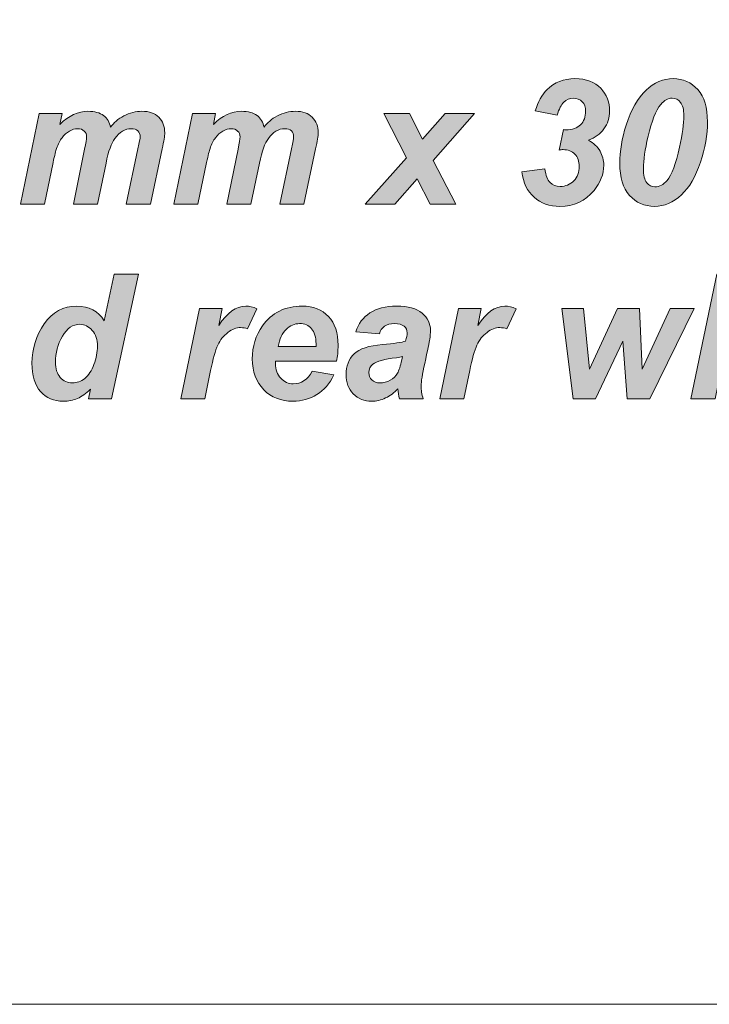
# Model space of a CAD drawing. Header units: millimetres. Extents: x 4 to 594, y -297 to -6.
# Tile 15 of 134: x 188 to 201, y -297 to -279. Entities that reach past the tile are written whole.
import ezdxf

# ---------------------------------------------------------------- set-up
doc = ezdxf.new("R2010")
doc.units = ezdxf.units.MM
doc.header["$MEASUREMENT"] = 0
doc.layers.add('Layer 1', color=7, linetype='Continuous', lineweight=0)

# ---------------------------------------------------------------- blocks, each defined once
blk = doc.blocks.new('Block_14')
at = {"layer": 'Layer 1', "true_color": 0x2c2a29, "transparency": 33554687}
h = blk.add_hatch(color=250, dxfattribs=at)
edge = h.paths.add_edge_path()
edge.add_spline(control_points=[(197.339, -281.993), (197.339, -281.993), (197.761, -281.941), (197.761, -281.941), (197.778, -282.062), (197.809, -282.146), (197.855, -282.192), (197.9, -282.239), (197.961, -282.262), (198.037, -282.262), (198.138, -282.262), (198.221, -282.228), (198.287, -282.16), (198.353, -282.091), (198.386, -282.003), (198.386, -281.896), (198.386, -281.802), (198.359, -281.729), (198.306, -281.674), (198.253, -281.62), (198.181, -281.592), (198.092, -281.592), (198.07, -281.592), (198.046, -281.594), (198.021, -281.599), (198.021, -281.599), (198.098, -281.227), (198.098, -281.227), (198.113, -281.229), (198.128, -281.23), (198.142, -281.23), (198.26, -281.23), (198.349, -281.2), (198.411, -281.139), (198.472, -281.079), (198.502, -280.997), (198.502, -280.893), (198.502, -280.82), (198.481, -280.762), (198.44, -280.719), (198.398, -280.677), (198.344, -280.656), (198.277, -280.656), (198.213, -280.656), (198.156, -280.679), (198.106, -280.726), (198.056, -280.773), (198.016, -280.853), (197.987, -280.967), (197.987, -280.967), (197.585, -280.886), (197.585, -280.886), (197.636, -280.719), (197.707, -280.591), (197.798, -280.501), (197.936, -280.367), (198.106, -280.3), (198.307, -280.3), (198.514, -280.3), (198.671, -280.358), (198.778, -280.475), (198.885, -280.591), (198.939, -280.731), (198.939, -280.893), (198.939, -281.011), (198.905, -281.118), (198.836, -281.213), (198.768, -281.308), (198.674, -281.378), (198.555, -281.422), (198.649, -281.473), (198.72, -281.539), (198.765, -281.62), (198.81, -281.7), (198.832, -281.785), (198.832, -281.873), (198.832, -282.04), (198.773, -282.194), (198.656, -282.335), (198.495, -282.528), (198.288, -282.624), (198.034, -282.624), (197.844, -282.624), (197.687, -282.569), (197.564, -282.459), (197.441, -282.349), (197.366, -282.194), (197.339, -281.993)], knot_values=[0, 0, 0, 0, 1, 1, 1, 2, 2, 2, 3, 3, 3, 4, 4, 4, 5, 5, 5, 6, 6, 6, 7, 7, 7, 8, 8, 8, 9, 9, 9, 10, 10, 10, 11, 11, 11, 12, 12, 12, 13, 13, 13, 14, 14, 14, 15, 15, 15, 16, 16, 16, 17, 17, 17, 18, 18, 18, 19, 19, 19, 20, 20, 20, 21, 21, 21, 22, 22, 22, 23, 23, 23, 24, 24, 24, 25, 25, 25, 26, 26, 26, 27, 27, 27, 28, 28, 28, 29, 29, 29, 29], degree=3, periodic=0)
h = blk.add_hatch(color=250, dxfattribs=at)
edge = h.paths.add_edge_path()
edge.add_spline(control_points=[(199.555, -281.936), (199.555, -282.058), (199.575, -282.144), (199.614, -282.194), (199.653, -282.244), (199.704, -282.269), (199.765, -282.269), (199.848, -282.269), (199.921, -282.23), (199.985, -282.153), (200.07, -282.051), (200.146, -281.848), (200.212, -281.547), (200.265, -281.308), (200.291, -281.118), (200.291, -280.977), (200.291, -280.864), (200.271, -280.782), (200.231, -280.731), (200.192, -280.681), (200.141, -280.656), (200.079, -280.656), (200.001, -280.656), (199.932, -280.694), (199.871, -280.769), (199.781, -280.879), (199.704, -281.073), (199.639, -281.349), (199.583, -281.589), (199.555, -281.784), (199.555, -281.936)], knot_values=[0, 0, 0, 0, 1, 1, 1, 2, 2, 2, 3, 3, 3, 4, 4, 4, 5, 5, 5, 6, 6, 6, 7, 7, 7, 8, 8, 8, 9, 9, 9, 10, 10, 10, 10], degree=3, periodic=0)
edge = h.paths.add_edge_path()
edge.add_spline(control_points=[(199.125, -281.845), (199.125, -281.616), (199.163, -281.384), (199.24, -281.149), (199.334, -280.863), (199.455, -280.649), (199.603, -280.51), (199.751, -280.37), (199.915, -280.3), (200.095, -280.3), (200.278, -280.3), (200.428, -280.367), (200.545, -280.5), (200.663, -280.634), (200.721, -280.828), (200.721, -281.083), (200.721, -281.315), (200.678, -281.562), (200.593, -281.821), (200.507, -282.08), (200.392, -282.279), (200.246, -282.417), (200.101, -282.555), (199.936, -282.624), (199.754, -282.624), (199.572, -282.624), (199.421, -282.557), (199.302, -282.424), (199.184, -282.29), (199.125, -282.097), (199.125, -281.845), (199.125, -281.845), (199.125, -281.845), (199.125, -281.845)], knot_values=[0, 0, 0, 0, 1, 1, 1, 2, 2, 2, 3, 3, 3, 4, 4, 4, 5, 5, 5, 6, 6, 6, 7, 7, 7, 8, 8, 8, 9, 9, 9, 10, 10, 10, 11, 11, 11, 11], degree=3, periodic=0)
h = blk.add_hatch(color=250, dxfattribs=at)
edge = h.paths.add_edge_path()
edge.add_spline(control_points=[(188.551, -280.935), (188.551, -280.935), (188.968, -280.935), (188.968, -280.935), (188.968, -280.935), (188.93, -281.132), (188.93, -281.132), (189.092, -280.973), (189.262, -280.894), (189.44, -280.894), (189.563, -280.894), (189.658, -280.92), (189.725, -280.971), (189.792, -281.023), (189.834, -281.094), (189.852, -281.185), (189.909, -281.102), (189.99, -281.033), (190.095, -280.977), (190.201, -280.922), (190.311, -280.894), (190.424, -280.894), (190.555, -280.894), (190.656, -280.93), (190.729, -281.001), (190.802, -281.073), (190.838, -281.167), (190.838, -281.285), (190.838, -281.341), (190.823, -281.439), (190.792, -281.578), (190.792, -281.578), (190.579, -282.583), (190.579, -282.583), (190.579, -282.583), (190.139, -282.583), (190.139, -282.583), (190.139, -282.583), (190.35, -281.578), (190.35, -281.578), (190.377, -281.453), (190.39, -281.381), (190.392, -281.364), (190.392, -281.317), (190.378, -281.28), (190.35, -281.252), (190.323, -281.225), (190.282, -281.211), (190.227, -281.211), (190.116, -281.211), (190.017, -281.27), (189.93, -281.388), (189.867, -281.472), (189.813, -281.622), (189.769, -281.836), (189.769, -281.836), (189.614, -282.583), (189.614, -282.583), (189.614, -282.583), (189.174, -282.583), (189.174, -282.583), (189.174, -282.583), (189.38, -281.584), (189.38, -281.584), (189.404, -281.469), (189.416, -281.395), (189.416, -281.36), (189.416, -281.317), (189.401, -281.281), (189.372, -281.253), (189.343, -281.225), (189.302, -281.211), (189.251, -281.211), (189.203, -281.211), (189.153, -281.226), (189.102, -281.255), (189.051, -281.284), (189.006, -281.324), (188.968, -281.375), (188.929, -281.426), (188.896, -281.492), (188.868, -281.572), (188.856, -281.609), (188.834, -281.694), (188.805, -281.826), (188.805, -281.826), (188.649, -282.583), (188.649, -282.583), (188.649, -282.583), (188.209, -282.583), (188.209, -282.583), (188.209, -282.583), (188.551, -280.935), (188.551, -280.935)], knot_values=[0, 0, 0, 0, 1, 1, 1, 2, 2, 2, 3, 3, 3, 4, 4, 4, 5, 5, 5, 6, 6, 6, 7, 7, 7, 8, 8, 8, 9, 9, 9, 10, 10, 10, 11, 11, 11, 12, 12, 12, 13, 13, 13, 14, 14, 14, 15, 15, 15, 16, 16, 16, 17, 17, 17, 18, 18, 18, 19, 19, 19, 20, 20, 20, 21, 21, 21, 22, 22, 22, 23, 23, 23, 24, 24, 24, 25, 25, 25, 26, 26, 26, 27, 27, 27, 28, 28, 28, 29, 29, 29, 30, 30, 30, 31, 31, 31, 31], degree=3, periodic=0)
h = blk.add_hatch(color=250, dxfattribs=at)
edge = h.paths.add_edge_path()
edge.add_spline(control_points=[(191.345, -280.935), (191.345, -280.935), (191.762, -280.935), (191.762, -280.935), (191.762, -280.935), (191.724, -281.132), (191.724, -281.132), (191.886, -280.973), (192.056, -280.894), (192.235, -280.894), (192.358, -280.894), (192.453, -280.92), (192.519, -280.971), (192.586, -281.023), (192.629, -281.094), (192.647, -281.185), (192.703, -281.102), (192.784, -281.033), (192.89, -280.977), (192.996, -280.922), (193.105, -280.894), (193.219, -280.894), (193.349, -280.894), (193.451, -280.93), (193.524, -281.001), (193.597, -281.073), (193.633, -281.167), (193.633, -281.285), (193.632, -281.341), (193.617, -281.439), (193.586, -281.578), (193.586, -281.578), (193.373, -282.583), (193.373, -282.583), (193.373, -282.583), (192.933, -282.583), (192.933, -282.583), (192.933, -282.583), (193.145, -281.578), (193.145, -281.578), (193.171, -281.453), (193.185, -281.381), (193.186, -281.364), (193.186, -281.317), (193.173, -281.28), (193.145, -281.252), (193.118, -281.225), (193.076, -281.211), (193.021, -281.211), (192.911, -281.211), (192.812, -281.27), (192.725, -281.388), (192.662, -281.472), (192.607, -281.622), (192.563, -281.836), (192.563, -281.836), (192.408, -282.583), (192.408, -282.583), (192.408, -282.583), (191.969, -282.583), (191.969, -282.583), (191.969, -282.583), (192.175, -281.584), (192.175, -281.584), (192.198, -281.469), (192.21, -281.395), (192.21, -281.36), (192.21, -281.317), (192.195, -281.281), (192.166, -281.253), (192.137, -281.225), (192.097, -281.211), (192.046, -281.211), (191.997, -281.211), (191.948, -281.226), (191.897, -281.255), (191.845, -281.284), (191.8, -281.324), (191.762, -281.375), (191.723, -281.426), (191.69, -281.492), (191.663, -281.572), (191.65, -281.609), (191.629, -281.694), (191.6, -281.826), (191.6, -281.826), (191.444, -282.583), (191.444, -282.583), (191.444, -282.583), (191.004, -282.583), (191.004, -282.583), (191.004, -282.583), (191.345, -280.935), (191.345, -280.935)], knot_values=[0, 0, 0, 0, 1, 1, 1, 2, 2, 2, 3, 3, 3, 4, 4, 4, 5, 5, 5, 6, 6, 6, 7, 7, 7, 8, 8, 8, 9, 9, 9, 10, 10, 10, 11, 11, 11, 12, 12, 12, 13, 13, 13, 14, 14, 14, 15, 15, 15, 16, 16, 16, 17, 17, 17, 18, 18, 18, 19, 19, 19, 20, 20, 20, 21, 21, 21, 22, 22, 22, 23, 23, 23, 24, 24, 24, 25, 25, 25, 26, 26, 26, 27, 27, 27, 28, 28, 28, 29, 29, 29, 30, 30, 30, 31, 31, 31, 31], degree=3, periodic=0)
for points in [[(195.434, -282.122), (195.029, -282.583), (194.489, -282.583), (195.238, -281.739), (194.825, -280.935), (195.294, -280.935), (195.532, -281.401), (195.944, -280.935), (196.478, -280.935), (195.728, -281.789), (196.139, -282.583), (195.671, -282.583)], [(199.669, -286.13), (199.257, -286.13), (199.179, -285.081), (198.683, -286.13), (198.273, -286.13), (198.072, -284.482), (198.462, -284.482), (198.575, -285.587), (199.083, -284.482), (199.483, -284.482), (199.534, -285.587), (200.04, -284.482), (200.48, -284.482)]]:
    blk.add_hatch(color=250, dxfattribs=at).paths.add_polyline_path(points)
h = blk.add_hatch(color=250, dxfattribs=at)
edge = h.paths.add_edge_path()
edge.add_spline(control_points=[(188.848, -285.461), (188.848, -285.579), (188.878, -285.672), (188.937, -285.738), (188.997, -285.804), (189.07, -285.838), (189.157, -285.838), (189.238, -285.838), (189.313, -285.81), (189.383, -285.755), (189.453, -285.699), (189.509, -285.614), (189.55, -285.5), (189.592, -285.386), (189.613, -285.276), (189.613, -285.171), (189.613, -285.052), (189.581, -284.955), (189.517, -284.882), (189.453, -284.808), (189.379, -284.771), (189.295, -284.771), (189.165, -284.771), (189.057, -284.843), (188.974, -284.989), (188.89, -285.134), (188.848, -285.292), (188.848, -285.461)], knot_values=[0, 0, 0, 0, 1, 1, 1, 2, 2, 2, 3, 3, 3, 4, 4, 4, 5, 5, 5, 6, 6, 6, 7, 7, 7, 8, 8, 8, 9, 9, 9, 9], degree=3, periodic=0)
edge = h.paths.add_edge_path()
edge.add_spline(control_points=[(189.866, -286.13), (189.866, -286.13), (189.448, -286.13), (189.448, -286.13), (189.448, -286.13), (189.485, -285.954), (189.485, -285.954), (189.405, -286.031), (189.327, -286.087), (189.249, -286.121), (189.172, -286.154), (189.085, -286.171), (188.988, -286.171), (188.819, -286.171), (188.682, -286.113), (188.578, -285.996), (188.473, -285.88), (188.421, -285.707), (188.421, -285.478), (188.421, -285.214), (188.496, -284.975), (188.645, -284.761), (188.794, -284.548), (188.991, -284.441), (189.237, -284.441), (189.459, -284.441), (189.626, -284.529), (189.737, -284.706), (189.737, -284.706), (189.92, -283.857), (189.92, -283.857), (189.92, -283.857), (190.359, -283.857), (190.359, -283.857), (190.359, -283.857), (189.866, -286.13), (189.866, -286.13), (189.866, -286.13), (189.866, -286.13), (189.866, -286.13)], knot_values=[0, 0, 0, 0, 1, 1, 1, 2, 2, 2, 3, 3, 3, 4, 4, 4, 5, 5, 5, 6, 6, 6, 7, 7, 7, 8, 8, 8, 9, 9, 9, 10, 10, 10, 11, 11, 11, 12, 12, 12, 13, 13, 13, 13], degree=3, periodic=0)
h = blk.add_hatch(color=250, dxfattribs=at)
edge = h.paths.add_edge_path()
edge.add_spline(control_points=[(200.859, -286.13), (200.859, -286.13), (200.419, -286.13), (200.419, -286.13), (200.419, -286.13), (200.891, -283.857), (200.891, -283.857), (200.891, -283.857), (201.33, -283.857), (201.33, -283.857), (201.33, -283.857), (201.162, -284.667), (201.162, -284.667), (201.263, -284.586), (201.356, -284.529), (201.443, -284.494), (201.53, -284.458), (201.624, -284.441), (201.722, -284.441), (201.856, -284.441), (201.962, -284.479), (202.039, -284.557), (202.117, -284.635), (202.156, -284.737), (202.156, -284.862), (202.153, -284.928), (202.137, -285.03), (202.108, -285.168), (202.108, -285.168), (201.903, -286.13), (201.903, -286.13), (201.903, -286.13), (201.463, -286.13), (201.463, -286.13), (201.463, -286.13), (201.672, -285.15), (201.672, -285.15), (201.694, -285.043), (201.706, -284.975), (201.709, -284.945), (201.709, -284.888), (201.692, -284.843), (201.657, -284.809), (201.622, -284.775), (201.576, -284.758), (201.516, -284.758), (201.441, -284.758), (201.37, -284.784), (201.3, -284.836), (201.211, -284.905), (201.143, -284.989), (201.096, -285.089), (201.07, -285.144), (201.036, -285.273), (200.994, -285.477), (200.994, -285.477), (200.859, -286.13), (200.859, -286.13)], knot_values=[0, 0, 0, 0, 1, 1, 1, 2, 2, 2, 3, 3, 3, 4, 4, 4, 5, 5, 5, 6, 6, 6, 7, 7, 7, 8, 8, 8, 9, 9, 9, 10, 10, 10, 11, 11, 11, 12, 12, 12, 13, 13, 13, 14, 14, 14, 15, 15, 15, 16, 16, 16, 17, 17, 17, 18, 18, 18, 19, 19, 19, 19], degree=3, periodic=0)
h = blk.add_hatch(color=250, dxfattribs=at)
edge = h.paths.add_edge_path()
edge.add_spline(control_points=[(191.47, -284.482), (191.47, -284.482), (191.884, -284.482), (191.884, -284.482), (191.884, -284.482), (191.822, -284.792), (191.822, -284.792), (191.973, -284.558), (192.138, -284.441), (192.315, -284.441), (192.378, -284.441), (192.446, -284.457), (192.518, -284.489), (192.518, -284.489), (192.348, -284.853), (192.348, -284.853), (192.308, -284.839), (192.265, -284.831), (192.22, -284.831), (192.144, -284.831), (192.067, -284.86), (191.989, -284.919), (191.91, -284.977), (191.849, -285.054), (191.805, -285.151), (191.76, -285.248), (191.717, -285.402), (191.674, -285.613), (191.674, -285.613), (191.568, -286.13), (191.568, -286.13), (191.568, -286.13), (191.129, -286.13), (191.129, -286.13), (191.129, -286.13), (191.47, -284.482), (191.47, -284.482)], knot_values=[0, 0, 0, 0, 1, 1, 1, 2, 2, 2, 3, 3, 3, 4, 4, 4, 5, 5, 5, 6, 6, 6, 7, 7, 7, 8, 8, 8, 9, 9, 9, 10, 10, 10, 11, 11, 11, 12, 12, 12, 12], degree=3, periodic=0)
h = blk.add_hatch(color=250, dxfattribs=at)
edge = h.paths.add_edge_path()
edge.add_spline(control_points=[(193.593, -285.174), (193.594, -285.154), (193.594, -285.139), (193.594, -285.129), (193.594, -285.005), (193.567, -284.913), (193.513, -284.851), (193.459, -284.789), (193.386, -284.758), (193.294, -284.758), (193.203, -284.758), (193.121, -284.793), (193.049, -284.864), (192.977, -284.933), (192.928, -285.037), (192.903, -285.174), (192.903, -285.174), (193.593, -285.174), (193.593, -285.174)], knot_values=[0, 0, 0, 0, 1, 1, 1, 2, 2, 2, 3, 3, 3, 4, 4, 4, 5, 5, 5, 6, 6, 6, 6], degree=3, periodic=0)
edge = h.paths.add_edge_path()
edge.add_spline(control_points=[(193.964, -285.444), (193.964, -285.444), (192.858, -285.444), (192.858, -285.444), (192.856, -285.462), (192.856, -285.475), (192.856, -285.485), (192.856, -285.595), (192.887, -285.684), (192.95, -285.752), (193.012, -285.82), (193.089, -285.854), (193.178, -285.854), (193.326, -285.854), (193.441, -285.777), (193.524, -285.625), (193.524, -285.625), (193.917, -285.692), (193.917, -285.692), (193.84, -285.852), (193.737, -285.971), (193.608, -286.051), (193.479, -286.131), (193.335, -286.171), (193.175, -286.171), (192.955, -286.171), (192.777, -286.101), (192.64, -285.961), (192.502, -285.82), (192.433, -285.634), (192.433, -285.402), (192.433, -285.176), (192.495, -284.975), (192.619, -284.798), (192.788, -284.56), (193.029, -284.441), (193.343, -284.441), (193.542, -284.441), (193.701, -284.503), (193.819, -284.628), (193.937, -284.753), (193.995, -284.928), (193.995, -285.153), (193.995, -285.261), (193.985, -285.358), (193.964, -285.444), (193.964, -285.444), (193.964, -285.444), (193.964, -285.444)], knot_values=[0, 0, 0, 0, 1, 1, 1, 2, 2, 2, 3, 3, 3, 4, 4, 4, 5, 5, 5, 6, 6, 6, 7, 7, 7, 8, 8, 8, 9, 9, 9, 10, 10, 10, 11, 11, 11, 12, 12, 12, 13, 13, 13, 14, 14, 14, 15, 15, 15, 16, 16, 16, 16], degree=3, periodic=0)
h = blk.add_hatch(color=250, dxfattribs=at)
edge = h.paths.add_edge_path()
edge.add_spline(control_points=[(195.166, -285.358), (195.14, -285.366), (195.105, -285.373), (195.06, -285.379), (194.84, -285.406), (194.695, -285.446), (194.627, -285.498), (194.579, -285.536), (194.555, -285.587), (194.555, -285.65), (194.555, -285.703), (194.573, -285.747), (194.611, -285.784), (194.647, -285.82), (194.696, -285.838), (194.756, -285.838), (194.823, -285.838), (194.886, -285.821), (194.944, -285.788), (195.003, -285.755), (195.047, -285.713), (195.076, -285.661), (195.106, -285.609), (195.131, -285.528), (195.154, -285.418), (195.154, -285.418), (195.166, -285.358), (195.166, -285.358)], knot_values=[0, 0, 0, 0, 1, 1, 1, 2, 2, 2, 3, 3, 3, 4, 4, 4, 5, 5, 5, 6, 6, 6, 7, 7, 7, 8, 8, 8, 9, 9, 9, 9], degree=3, periodic=0)
edge = h.paths.add_edge_path()
edge.add_spline(control_points=[(194.747, -284.942), (194.747, -284.942), (194.316, -284.906), (194.316, -284.906), (194.365, -284.76), (194.451, -284.646), (194.574, -284.564), (194.697, -284.482), (194.858, -284.441), (195.06, -284.441), (195.271, -284.441), (195.426, -284.484), (195.526, -284.569), (195.627, -284.655), (195.677, -284.759), (195.677, -284.882), (195.677, -284.932), (195.673, -284.985), (195.664, -285.04), (195.655, -285.096), (195.625, -285.243), (195.572, -285.482), (195.529, -285.678), (195.507, -285.817), (195.507, -285.895), (195.507, -285.966), (195.52, -286.044), (195.545, -286.13), (195.545, -286.13), (195.115, -286.13), (195.115, -286.13), (195.098, -286.07), (195.087, -286.008), (195.083, -285.944), (195.019, -286.016), (194.944, -286.072), (194.861, -286.112), (194.777, -286.152), (194.692, -286.171), (194.607, -286.171), (194.472, -286.171), (194.36, -286.126), (194.272, -286.036), (194.184, -285.946), (194.14, -285.831), (194.14, -285.69), (194.14, -285.532), (194.189, -285.405), (194.285, -285.311), (194.382, -285.217), (194.555, -285.159), (194.804, -285.14), (195.014, -285.122), (195.154, -285.101), (195.225, -285.076), (195.243, -285.013), (195.253, -284.964), (195.253, -284.927), (195.253, -284.878), (195.234, -284.839), (195.196, -284.806), (195.158, -284.774), (195.101, -284.758), (195.026, -284.758), (194.948, -284.758), (194.886, -284.774), (194.84, -284.806), (194.794, -284.838), (194.763, -284.884), (194.747, -284.942), (194.747, -284.942), (194.747, -284.942), (194.747, -284.942)], knot_values=[0, 0, 0, 0, 1, 1, 1, 2, 2, 2, 3, 3, 3, 4, 4, 4, 5, 5, 5, 6, 6, 6, 7, 7, 7, 8, 8, 8, 9, 9, 9, 10, 10, 10, 11, 11, 11, 12, 12, 12, 13, 13, 13, 14, 14, 14, 15, 15, 15, 16, 16, 16, 17, 17, 17, 18, 18, 18, 19, 19, 19, 20, 20, 20, 21, 21, 21, 22, 22, 22, 23, 23, 23, 24, 24, 24, 24], degree=3, periodic=0)
h = blk.add_hatch(color=250, dxfattribs=at)
edge = h.paths.add_edge_path()
edge.add_spline(control_points=[(196.189, -284.482), (196.189, -284.482), (196.603, -284.482), (196.603, -284.482), (196.603, -284.482), (196.54, -284.792), (196.54, -284.792), (196.692, -284.558), (196.857, -284.441), (197.034, -284.441), (197.097, -284.441), (197.165, -284.457), (197.236, -284.489), (197.236, -284.489), (197.067, -284.853), (197.067, -284.853), (197.027, -284.839), (196.984, -284.831), (196.939, -284.831), (196.863, -284.831), (196.786, -284.86), (196.707, -284.919), (196.629, -284.977), (196.567, -285.054), (196.524, -285.151), (196.479, -285.248), (196.435, -285.402), (196.393, -285.613), (196.393, -285.613), (196.287, -286.13), (196.287, -286.13), (196.287, -286.13), (195.847, -286.13), (195.847, -286.13), (195.847, -286.13), (196.189, -284.482), (196.189, -284.482)], knot_values=[0, 0, 0, 0, 1, 1, 1, 2, 2, 2, 3, 3, 3, 4, 4, 4, 5, 5, 5, 6, 6, 6, 7, 7, 7, 8, 8, 8, 9, 9, 9, 10, 10, 10, 11, 11, 11, 12, 12, 12, 12], degree=3, periodic=0)
at = {"layer": 'Layer 1'}
for points in [[(195.434, -282.122), (195.029, -282.583), (194.489, -282.583), (195.238, -281.739), (194.825, -280.935), (195.294, -280.935), (195.532, -281.401), (195.944, -280.935), (196.478, -280.935), (195.728, -281.789), (196.139, -282.583), (195.671, -282.583)], [(199.669, -286.13), (199.257, -286.13), (199.179, -285.081), (198.683, -286.13), (198.273, -286.13), (198.072, -284.482), (198.462, -284.482), (198.575, -285.587), (199.083, -284.482), (199.483, -284.482), (199.534, -285.587), (200.04, -284.482), (200.48, -284.482)]]:
    blk.add_lwpolyline(points, close=True, dxfattribs=at)
at = {"layer": 'Layer 1', "color": 242, "lineweight": 0, "true_color": 0xe32227}
blk.add_open_spline([(119.338, -261.149), (119.338, -261.149), (226.391, -261.149), (226.391, -261.149), (228.041, -261.149), (229.391, -262.499), (229.391, -264.149), (229.391, -264.149), (229.391, -294.149), (229.391, -294.149), (229.391, -295.799), (228.041, -297.149), (226.391, -297.149), (226.391, -297.149), (119.338, -297.149), (119.338, -297.149), (117.688, -297.149), (116.338, -295.799), (116.338, -294.149), (116.338, -294.149), (116.338, -264.149), (116.338, -264.149), (116.338, -262.499), (117.688, -261.149), (119.338, -261.149)], degree=3, knots=[0, 0, 0, 0, 1, 1, 1, 2, 2, 2, 3, 3, 3, 4, 4, 4, 5, 5, 5, 6, 6, 6, 7, 7, 7, 8, 8, 8, 8], dxfattribs=at)
at = {"layer": 'Layer 1'}
for points, knots in [([(197.339, -281.993), (197.339, -281.993), (197.761, -281.941), (197.761, -281.941), (197.778, -282.062), (197.809, -282.146), (197.855, -282.192), (197.9, -282.239), (197.961, -282.262), (198.037, -282.262), (198.138, -282.262), (198.221, -282.228), (198.287, -282.16), (198.353, -282.091), (198.386, -282.003), (198.386, -281.896), (198.386, -281.802), (198.359, -281.729), (198.306, -281.674), (198.253, -281.62), (198.181, -281.592), (198.092, -281.592), (198.07, -281.592), (198.046, -281.594), (198.021, -281.599), (198.021, -281.599), (198.098, -281.227), (198.098, -281.227), (198.113, -281.229), (198.128, -281.23), (198.142, -281.23), (198.26, -281.23), (198.349, -281.2), (198.411, -281.139), (198.472, -281.079), (198.502, -280.997), (198.502, -280.893), (198.502, -280.82), (198.481, -280.762), (198.44, -280.719), (198.398, -280.677), (198.344, -280.656), (198.277, -280.656), (198.213, -280.656), (198.156, -280.679), (198.106, -280.726), (198.056, -280.773), (198.016, -280.853), (197.987, -280.967), (197.987, -280.967), (197.585, -280.886), (197.585, -280.886), (197.636, -280.719), (197.707, -280.591), (197.798, -280.501), (197.936, -280.367), (198.106, -280.3), (198.307, -280.3), (198.514, -280.3), (198.671, -280.358), (198.778, -280.475), (198.885, -280.591), (198.939, -280.731), (198.939, -280.893), (198.939, -281.011), (198.905, -281.118), (198.836, -281.213), (198.768, -281.308), (198.674, -281.378), (198.555, -281.422), (198.649, -281.473), (198.72, -281.539), (198.765, -281.62), (198.81, -281.7), (198.832, -281.785), (198.832, -281.873), (198.832, -282.04), (198.773, -282.194), (198.656, -282.335), (198.495, -282.528), (198.288, -282.624), (198.034, -282.624), (197.844, -282.624), (197.687, -282.569), (197.564, -282.459), (197.441, -282.349), (197.366, -282.194), (197.339, -281.993)], [0, 0, 0, 0, 1, 1, 1, 2, 2, 2, 3, 3, 3, 4, 4, 4, 5, 5, 5, 6, 6, 6, 7, 7, 7, 8, 8, 8, 9, 9, 9, 10, 10, 10, 11, 11, 11, 12, 12, 12, 13, 13, 13, 14, 14, 14, 15, 15, 15, 16, 16, 16, 17, 17, 17, 18, 18, 18, 19, 19, 19, 20, 20, 20, 21, 21, 21, 22, 22, 22, 23, 23, 23, 24, 24, 24, 25, 25, 25, 26, 26, 26, 27, 27, 27, 28, 28, 28, 29, 29, 29, 29]), ([(199.125, -281.845), (199.125, -281.616), (199.163, -281.384), (199.24, -281.149), (199.334, -280.863), (199.455, -280.649), (199.603, -280.51), (199.751, -280.37), (199.915, -280.3), (200.095, -280.3), (200.278, -280.3), (200.428, -280.367), (200.545, -280.5), (200.663, -280.634), (200.721, -280.828), (200.721, -281.083), (200.721, -281.315), (200.678, -281.562), (200.593, -281.821), (200.507, -282.08), (200.392, -282.279), (200.246, -282.417), (200.101, -282.555), (199.936, -282.624), (199.754, -282.624), (199.572, -282.624), (199.421, -282.557), (199.302, -282.424), (199.184, -282.29), (199.125, -282.097), (199.125, -281.845), (199.125, -281.845), (199.125, -281.845), (199.125, -281.845)], [0, 0, 0, 0, 1, 1, 1, 2, 2, 2, 3, 3, 3, 4, 4, 4, 5, 5, 5, 6, 6, 6, 7, 7, 7, 8, 8, 8, 9, 9, 9, 10, 10, 10, 11, 11, 11, 11]), ([(199.555, -281.936), (199.555, -282.058), (199.575, -282.144), (199.614, -282.194), (199.653, -282.244), (199.704, -282.269), (199.765, -282.269), (199.848, -282.269), (199.921, -282.23), (199.985, -282.153), (200.07, -282.051), (200.146, -281.848), (200.212, -281.547), (200.265, -281.308), (200.291, -281.118), (200.291, -280.977), (200.291, -280.864), (200.271, -280.782), (200.231, -280.731), (200.192, -280.681), (200.141, -280.656), (200.079, -280.656), (200.001, -280.656), (199.932, -280.694), (199.871, -280.769), (199.781, -280.879), (199.704, -281.073), (199.639, -281.349), (199.583, -281.589), (199.555, -281.784), (199.555, -281.936)], [0, 0, 0, 0, 1, 1, 1, 2, 2, 2, 3, 3, 3, 4, 4, 4, 5, 5, 5, 6, 6, 6, 7, 7, 7, 8, 8, 8, 9, 9, 9, 10, 10, 10, 10]), ([(188.551, -280.935), (188.551, -280.935), (188.968, -280.935), (188.968, -280.935), (188.968, -280.935), (188.93, -281.132), (188.93, -281.132), (189.092, -280.973), (189.262, -280.894), (189.44, -280.894), (189.563, -280.894), (189.658, -280.92), (189.725, -280.971), (189.792, -281.023), (189.834, -281.094), (189.852, -281.185), (189.909, -281.102), (189.99, -281.033), (190.095, -280.977), (190.201, -280.922), (190.311, -280.894), (190.424, -280.894), (190.555, -280.894), (190.656, -280.93), (190.729, -281.001), (190.802, -281.073), (190.838, -281.167), (190.838, -281.285), (190.838, -281.341), (190.823, -281.439), (190.792, -281.578), (190.792, -281.578), (190.579, -282.583), (190.579, -282.583), (190.579, -282.583), (190.139, -282.583), (190.139, -282.583), (190.139, -282.583), (190.35, -281.578), (190.35, -281.578), (190.377, -281.453), (190.39, -281.381), (190.392, -281.364), (190.392, -281.317), (190.378, -281.28), (190.35, -281.252), (190.323, -281.225), (190.282, -281.211), (190.227, -281.211), (190.116, -281.211), (190.017, -281.27), (189.93, -281.388), (189.867, -281.472), (189.813, -281.622), (189.769, -281.836), (189.769, -281.836), (189.614, -282.583), (189.614, -282.583), (189.614, -282.583), (189.174, -282.583), (189.174, -282.583), (189.174, -282.583), (189.38, -281.584), (189.38, -281.584), (189.404, -281.469), (189.416, -281.395), (189.416, -281.36), (189.416, -281.317), (189.401, -281.281), (189.372, -281.253), (189.343, -281.225), (189.302, -281.211), (189.251, -281.211), (189.203, -281.211), (189.153, -281.226), (189.102, -281.255), (189.051, -281.284), (189.006, -281.324), (188.968, -281.375), (188.929, -281.426), (188.896, -281.492), (188.868, -281.572), (188.856, -281.609), (188.834, -281.694), (188.805, -281.826), (188.805, -281.826), (188.649, -282.583), (188.649, -282.583), (188.649, -282.583), (188.209, -282.583), (188.209, -282.583), (188.209, -282.583), (188.551, -280.935), (188.551, -280.935)], [0, 0, 0, 0, 1, 1, 1, 2, 2, 2, 3, 3, 3, 4, 4, 4, 5, 5, 5, 6, 6, 6, 7, 7, 7, 8, 8, 8, 9, 9, 9, 10, 10, 10, 11, 11, 11, 12, 12, 12, 13, 13, 13, 14, 14, 14, 15, 15, 15, 16, 16, 16, 17, 17, 17, 18, 18, 18, 19, 19, 19, 20, 20, 20, 21, 21, 21, 22, 22, 22, 23, 23, 23, 24, 24, 24, 25, 25, 25, 26, 26, 26, 27, 27, 27, 28, 28, 28, 29, 29, 29, 30, 30, 30, 31, 31, 31, 31]), ([(191.345, -280.935), (191.345, -280.935), (191.762, -280.935), (191.762, -280.935), (191.762, -280.935), (191.724, -281.132), (191.724, -281.132), (191.886, -280.973), (192.056, -280.894), (192.235, -280.894), (192.358, -280.894), (192.453, -280.92), (192.519, -280.971), (192.586, -281.023), (192.629, -281.094), (192.647, -281.185), (192.703, -281.102), (192.784, -281.033), (192.89, -280.977), (192.996, -280.922), (193.105, -280.894), (193.219, -280.894), (193.349, -280.894), (193.451, -280.93), (193.524, -281.001), (193.597, -281.073), (193.633, -281.167), (193.633, -281.285), (193.632, -281.341), (193.617, -281.439), (193.586, -281.578), (193.586, -281.578), (193.373, -282.583), (193.373, -282.583), (193.373, -282.583), (192.933, -282.583), (192.933, -282.583), (192.933, -282.583), (193.145, -281.578), (193.145, -281.578), (193.171, -281.453), (193.185, -281.381), (193.186, -281.364), (193.186, -281.317), (193.173, -281.28), (193.145, -281.252), (193.118, -281.225), (193.076, -281.211), (193.021, -281.211), (192.911, -281.211), (192.812, -281.27), (192.725, -281.388), (192.662, -281.472), (192.607, -281.622), (192.563, -281.836), (192.563, -281.836), (192.408, -282.583), (192.408, -282.583), (192.408, -282.583), (191.969, -282.583), (191.969, -282.583), (191.969, -282.583), (192.175, -281.584), (192.175, -281.584), (192.198, -281.469), (192.21, -281.395), (192.21, -281.36), (192.21, -281.317), (192.195, -281.281), (192.166, -281.253), (192.137, -281.225), (192.097, -281.211), (192.046, -281.211), (191.997, -281.211), (191.948, -281.226), (191.897, -281.255), (191.845, -281.284), (191.8, -281.324), (191.762, -281.375), (191.723, -281.426), (191.69, -281.492), (191.663, -281.572), (191.65, -281.609), (191.629, -281.694), (191.6, -281.826), (191.6, -281.826), (191.444, -282.583), (191.444, -282.583), (191.444, -282.583), (191.004, -282.583), (191.004, -282.583), (191.004, -282.583), (191.345, -280.935), (191.345, -280.935)], [0, 0, 0, 0, 1, 1, 1, 2, 2, 2, 3, 3, 3, 4, 4, 4, 5, 5, 5, 6, 6, 6, 7, 7, 7, 8, 8, 8, 9, 9, 9, 10, 10, 10, 11, 11, 11, 12, 12, 12, 13, 13, 13, 14, 14, 14, 15, 15, 15, 16, 16, 16, 17, 17, 17, 18, 18, 18, 19, 19, 19, 20, 20, 20, 21, 21, 21, 22, 22, 22, 23, 23, 23, 24, 24, 24, 25, 25, 25, 26, 26, 26, 27, 27, 27, 28, 28, 28, 29, 29, 29, 30, 30, 30, 31, 31, 31, 31]), ([(189.866, -286.13), (189.866, -286.13), (189.448, -286.13), (189.448, -286.13), (189.448, -286.13), (189.485, -285.954), (189.485, -285.954), (189.405, -286.031), (189.327, -286.087), (189.249, -286.121), (189.172, -286.154), (189.085, -286.171), (188.988, -286.171), (188.819, -286.171), (188.682, -286.113), (188.578, -285.996), (188.473, -285.88), (188.421, -285.707), (188.421, -285.478), (188.421, -285.214), (188.496, -284.975), (188.645, -284.761), (188.794, -284.548), (188.991, -284.441), (189.237, -284.441), (189.459, -284.441), (189.626, -284.529), (189.737, -284.706), (189.737, -284.706), (189.92, -283.857), (189.92, -283.857), (189.92, -283.857), (190.359, -283.857), (190.359, -283.857), (190.359, -283.857), (189.866, -286.13), (189.866, -286.13), (189.866, -286.13), (189.866, -286.13), (189.866, -286.13)], [0, 0, 0, 0, 1, 1, 1, 2, 2, 2, 3, 3, 3, 4, 4, 4, 5, 5, 5, 6, 6, 6, 7, 7, 7, 8, 8, 8, 9, 9, 9, 10, 10, 10, 11, 11, 11, 12, 12, 12, 13, 13, 13, 13]), ([(200.859, -286.13), (200.859, -286.13), (200.419, -286.13), (200.419, -286.13), (200.419, -286.13), (200.891, -283.857), (200.891, -283.857), (200.891, -283.857), (201.33, -283.857), (201.33, -283.857), (201.33, -283.857), (201.162, -284.667), (201.162, -284.667), (201.263, -284.586), (201.356, -284.529), (201.443, -284.494), (201.53, -284.458), (201.624, -284.441), (201.722, -284.441), (201.856, -284.441), (201.962, -284.479), (202.039, -284.557), (202.117, -284.635), (202.156, -284.737), (202.156, -284.862), (202.153, -284.928), (202.137, -285.03), (202.108, -285.168), (202.108, -285.168), (201.903, -286.13), (201.903, -286.13), (201.903, -286.13), (201.463, -286.13), (201.463, -286.13), (201.463, -286.13), (201.672, -285.15), (201.672, -285.15), (201.694, -285.043), (201.706, -284.975), (201.709, -284.945), (201.709, -284.888), (201.692, -284.843), (201.657, -284.809), (201.622, -284.775), (201.576, -284.758), (201.516, -284.758), (201.441, -284.758), (201.37, -284.784), (201.3, -284.836), (201.211, -284.905), (201.143, -284.989), (201.096, -285.089), (201.07, -285.144), (201.036, -285.273), (200.994, -285.477), (200.994, -285.477), (200.859, -286.13), (200.859, -286.13)], [0, 0, 0, 0, 1, 1, 1, 2, 2, 2, 3, 3, 3, 4, 4, 4, 5, 5, 5, 6, 6, 6, 7, 7, 7, 8, 8, 8, 9, 9, 9, 10, 10, 10, 11, 11, 11, 12, 12, 12, 13, 13, 13, 14, 14, 14, 15, 15, 15, 16, 16, 16, 17, 17, 17, 18, 18, 18, 19, 19, 19, 19]), ([(191.47, -284.482), (191.47, -284.482), (191.884, -284.482), (191.884, -284.482), (191.884, -284.482), (191.822, -284.792), (191.822, -284.792), (191.973, -284.558), (192.138, -284.441), (192.315, -284.441), (192.378, -284.441), (192.446, -284.457), (192.518, -284.489), (192.518, -284.489), (192.348, -284.853), (192.348, -284.853), (192.308, -284.839), (192.265, -284.831), (192.22, -284.831), (192.144, -284.831), (192.067, -284.86), (191.989, -284.919), (191.91, -284.977), (191.849, -285.054), (191.805, -285.151), (191.76, -285.248), (191.717, -285.402), (191.674, -285.613), (191.674, -285.613), (191.568, -286.13), (191.568, -286.13), (191.568, -286.13), (191.129, -286.13), (191.129, -286.13), (191.129, -286.13), (191.47, -284.482), (191.47, -284.482)], [0, 0, 0, 0, 1, 1, 1, 2, 2, 2, 3, 3, 3, 4, 4, 4, 5, 5, 5, 6, 6, 6, 7, 7, 7, 8, 8, 8, 9, 9, 9, 10, 10, 10, 11, 11, 11, 12, 12, 12, 12]), ([(193.964, -285.444), (193.964, -285.444), (192.858, -285.444), (192.858, -285.444), (192.856, -285.462), (192.856, -285.475), (192.856, -285.485), (192.856, -285.595), (192.887, -285.684), (192.95, -285.752), (193.012, -285.82), (193.089, -285.854), (193.178, -285.854), (193.326, -285.854), (193.441, -285.777), (193.524, -285.625), (193.524, -285.625), (193.917, -285.692), (193.917, -285.692), (193.84, -285.852), (193.737, -285.971), (193.608, -286.051), (193.479, -286.131), (193.335, -286.171), (193.175, -286.171), (192.955, -286.171), (192.777, -286.101), (192.64, -285.961), (192.502, -285.82), (192.433, -285.634), (192.433, -285.402), (192.433, -285.176), (192.495, -284.975), (192.619, -284.798), (192.788, -284.56), (193.029, -284.441), (193.343, -284.441), (193.542, -284.441), (193.701, -284.503), (193.819, -284.628), (193.937, -284.753), (193.995, -284.928), (193.995, -285.153), (193.995, -285.261), (193.985, -285.358), (193.964, -285.444), (193.964, -285.444), (193.964, -285.444), (193.964, -285.444)], [0, 0, 0, 0, 1, 1, 1, 2, 2, 2, 3, 3, 3, 4, 4, 4, 5, 5, 5, 6, 6, 6, 7, 7, 7, 8, 8, 8, 9, 9, 9, 10, 10, 10, 11, 11, 11, 12, 12, 12, 13, 13, 13, 14, 14, 14, 15, 15, 15, 16, 16, 16, 16]), ([(194.747, -284.942), (194.747, -284.942), (194.316, -284.906), (194.316, -284.906), (194.365, -284.76), (194.451, -284.646), (194.574, -284.564), (194.697, -284.482), (194.858, -284.441), (195.06, -284.441), (195.271, -284.441), (195.426, -284.484), (195.526, -284.569), (195.627, -284.655), (195.677, -284.759), (195.677, -284.882), (195.677, -284.932), (195.673, -284.985), (195.664, -285.04), (195.655, -285.096), (195.625, -285.243), (195.572, -285.482), (195.529, -285.678), (195.507, -285.817), (195.507, -285.895), (195.507, -285.966), (195.52, -286.044), (195.545, -286.13), (195.545, -286.13), (195.115, -286.13), (195.115, -286.13), (195.098, -286.07), (195.087, -286.008), (195.083, -285.944), (195.019, -286.016), (194.944, -286.072), (194.861, -286.112), (194.777, -286.152), (194.692, -286.171), (194.607, -286.171), (194.472, -286.171), (194.36, -286.126), (194.272, -286.036), (194.184, -285.946), (194.14, -285.831), (194.14, -285.69), (194.14, -285.532), (194.189, -285.405), (194.285, -285.311), (194.382, -285.217), (194.555, -285.159), (194.804, -285.14), (195.014, -285.122), (195.154, -285.101), (195.225, -285.076), (195.243, -285.013), (195.253, -284.964), (195.253, -284.927), (195.253, -284.878), (195.234, -284.839), (195.196, -284.806), (195.158, -284.774), (195.101, -284.758), (195.026, -284.758), (194.948, -284.758), (194.886, -284.774), (194.84, -284.806), (194.794, -284.838), (194.763, -284.884), (194.747, -284.942), (194.747, -284.942), (194.747, -284.942), (194.747, -284.942)], [0, 0, 0, 0, 1, 1, 1, 2, 2, 2, 3, 3, 3, 4, 4, 4, 5, 5, 5, 6, 6, 6, 7, 7, 7, 8, 8, 8, 9, 9, 9, 10, 10, 10, 11, 11, 11, 12, 12, 12, 13, 13, 13, 14, 14, 14, 15, 15, 15, 16, 16, 16, 17, 17, 17, 18, 18, 18, 19, 19, 19, 20, 20, 20, 21, 21, 21, 22, 22, 22, 23, 23, 23, 24, 24, 24, 24]), ([(196.189, -284.482), (196.189, -284.482), (196.603, -284.482), (196.603, -284.482), (196.603, -284.482), (196.54, -284.792), (196.54, -284.792), (196.692, -284.558), (196.857, -284.441), (197.034, -284.441), (197.097, -284.441), (197.165, -284.457), (197.236, -284.489), (197.236, -284.489), (197.067, -284.853), (197.067, -284.853), (197.027, -284.839), (196.984, -284.831), (196.939, -284.831), (196.863, -284.831), (196.786, -284.86), (196.707, -284.919), (196.629, -284.977), (196.567, -285.054), (196.524, -285.151), (196.479, -285.248), (196.435, -285.402), (196.393, -285.613), (196.393, -285.613), (196.287, -286.13), (196.287, -286.13), (196.287, -286.13), (195.847, -286.13), (195.847, -286.13), (195.847, -286.13), (196.189, -284.482), (196.189, -284.482)], [0, 0, 0, 0, 1, 1, 1, 2, 2, 2, 3, 3, 3, 4, 4, 4, 5, 5, 5, 6, 6, 6, 7, 7, 7, 8, 8, 8, 9, 9, 9, 10, 10, 10, 11, 11, 11, 12, 12, 12, 12]), ([(188.848, -285.461), (188.848, -285.579), (188.878, -285.672), (188.937, -285.738), (188.997, -285.804), (189.07, -285.838), (189.157, -285.838), (189.238, -285.838), (189.313, -285.81), (189.383, -285.755), (189.453, -285.699), (189.509, -285.614), (189.55, -285.5), (189.592, -285.386), (189.613, -285.276), (189.613, -285.171), (189.613, -285.052), (189.581, -284.955), (189.517, -284.882), (189.453, -284.808), (189.379, -284.771), (189.295, -284.771), (189.165, -284.771), (189.057, -284.843), (188.974, -284.989), (188.89, -285.134), (188.848, -285.292), (188.848, -285.461)], [0, 0, 0, 0, 1, 1, 1, 2, 2, 2, 3, 3, 3, 4, 4, 4, 5, 5, 5, 6, 6, 6, 7, 7, 7, 8, 8, 8, 9, 9, 9, 9]), ([(193.593, -285.174), (193.594, -285.154), (193.594, -285.139), (193.594, -285.129), (193.594, -285.005), (193.567, -284.913), (193.513, -284.851), (193.459, -284.789), (193.386, -284.758), (193.294, -284.758), (193.203, -284.758), (193.121, -284.793), (193.049, -284.864), (192.977, -284.933), (192.928, -285.037), (192.903, -285.174), (192.903, -285.174), (193.593, -285.174), (193.593, -285.174)], [0, 0, 0, 0, 1, 1, 1, 2, 2, 2, 3, 3, 3, 4, 4, 4, 5, 5, 5, 6, 6, 6, 6]), ([(195.166, -285.358), (195.14, -285.366), (195.105, -285.373), (195.06, -285.379), (194.84, -285.406), (194.695, -285.446), (194.627, -285.498), (194.579, -285.536), (194.555, -285.587), (194.555, -285.65), (194.555, -285.703), (194.573, -285.747), (194.611, -285.784), (194.647, -285.82), (194.696, -285.838), (194.756, -285.838), (194.823, -285.838), (194.886, -285.821), (194.944, -285.788), (195.003, -285.755), (195.047, -285.713), (195.076, -285.661), (195.106, -285.609), (195.131, -285.528), (195.154, -285.418), (195.154, -285.418), (195.166, -285.358), (195.166, -285.358)], [0, 0, 0, 0, 1, 1, 1, 2, 2, 2, 3, 3, 3, 4, 4, 4, 5, 5, 5, 6, 6, 6, 7, 7, 7, 8, 8, 8, 9, 9, 9, 9])]:
    blk.add_open_spline(points, degree=3, knots=knots, dxfattribs=at)
blk = doc.blocks.new('Block_0')
at = {"layer": 'Layer 1'}
blk.add_blockref('Block_14', (0, 0), dxfattribs=at)

msp = doc.modelspace()

# ---------------------------------------------------------------- block references
at = {"layer": 'Layer 1'}
msp.add_blockref('Block_0', (0, 0), dxfattribs=at)

doc.saveas('drawing.dxf')
